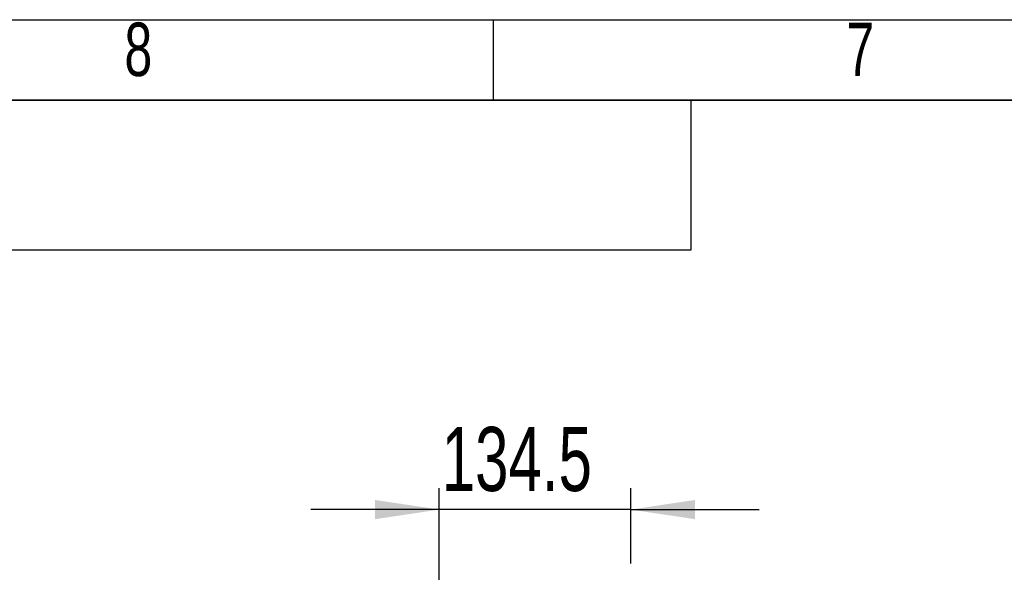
# Model space of a CAD drawing. Header units: millimetres. Extents: x 3 to 614, y 2 to 209.
# Tile 15 of 57: x 34 to 80, y 183 to 209. Entities that reach past the tile are written whole.
import ezdxf

# ---------------------------------------------------------------- set-up
doc = ezdxf.new("R2010")
doc.units = ezdxf.units.MM
for name, color, linetype in [('图层0', 7, 'Continuous'), ('尺寸线', 5, 'Continuous'), ('细实线', 7, 'Continuous')]:
    doc.layers.add(name, color=color, linetype=linetype)
doc.layers.add('粗实线', color=7, linetype='Continuous', lineweight=50)
doc.styles.add('SLDTEXTSTYLE1', font='TXT', dxfattribs={"width": 0.7})
doc.dimstyles.new('SLDDIMSTYLE0', dxfattribs={"dimtxt": 3, "dimasz": 3, "dimexe": 0, "dimexo": 0.0625, "dimgap": 0.75, "dimtad": 2, "dimdec": 3, "dimlfac": 15, "dimrnd": 1e-09, "dimzin": 12, "dimdsep": 46, "dimtxsty": 'SLDTEXTSTYLE1', "dimsah": 1, "dimcen": 0.09, "dimadec": 0, "dimazin": 3, "dimtfac": 1, "dimtdec": 3, "dimtmove": 0, "dimatfit": 0, "dimfxl": 1, "dimfrac": 2, "dimtolj": 1, "dimtzin": 12, "dimarcsym": 0})

# ---------------------------------------------------------------- blocks, each defined once
blk = doc.blocks.new('_D_9')
at = {"layer": '尺寸线', "transparency": 16777216}
for p, q in [((53.214, 179.072), (53.214, 186.851)), ((62.181, 183.328), (62.181, 186.851)), ((53.214, 185.851), (47.214, 185.851)), ((62.181, 185.851), (53.214, 185.851)), ((62.181, 185.851), (68.181, 185.851))]:
    blk.add_line(p, q, dxfattribs=at)
for points in [[(53.214, 185.851), (50.214, 186.301), (50.214, 185.401)], [(62.181, 185.851), (65.181, 185.401), (65.181, 186.301)]]:
    blk.add_solid(points, dxfattribs=at)
at = {"layer": '尺寸线', "transparency": 16777216, "insert": (53.333, 189.718), "char_height": 3, "attachment_point": 1, "style": 'SLDTEXTSTYLE1'}
blk.add_mtext('134.5', dxfattribs=at)

msp = doc.modelspace()

# ---------------------------------------------------------------- linework, layer by layer
at = {"layer": '图层0'}
msp.add_line((55.74, 208.761346), (55.74, 205), dxfattribs=at)
at = {"layer": '粗实线', "lineweight": 35}
msp.add_line((25, 205), (292, 205), dxfattribs=at)
at = {"layer": '细实线'}
for p, q in [((2.753373, 208.761346), (297.246533, 208.761346)), ((65, 198), (65, 205)), ((25, 198), (65, 198))]:
    msp.add_line(p, q, dxfattribs=at)

# ---------------------------------------------------------------- texts
at = {"layer": '图层0', "char_height": 2.5, "attachment_point": 1, "style": 'SLDTEXTSTYLE1'}
for s, insert in [('8', (38.49, 208.626043)), ('7', (72.260833, 208.626043))]:
    msp.add_mtext(s, dxfattribs=dict(at, insert=insert))

# ---------------------------------------------------------------- dimensions: what is measured, and where the dimension line sits
at = {"layer": '尺寸线'}
dim = msp.add_linear_dim(base=(53.214453, 185.851049), p1=(62.181106, 182.328288), p2=(53.214453, 178.072044), dimstyle='SLDDIMSTYLE0', dxfattribs=at)
dim.commit()
dim.dimension.update_dxf_attribs({"geometry": '_D_9', "text_midpoint": (57.69778, 185.851049), "dimtype": 160})

doc.saveas('drawing.dxf')
